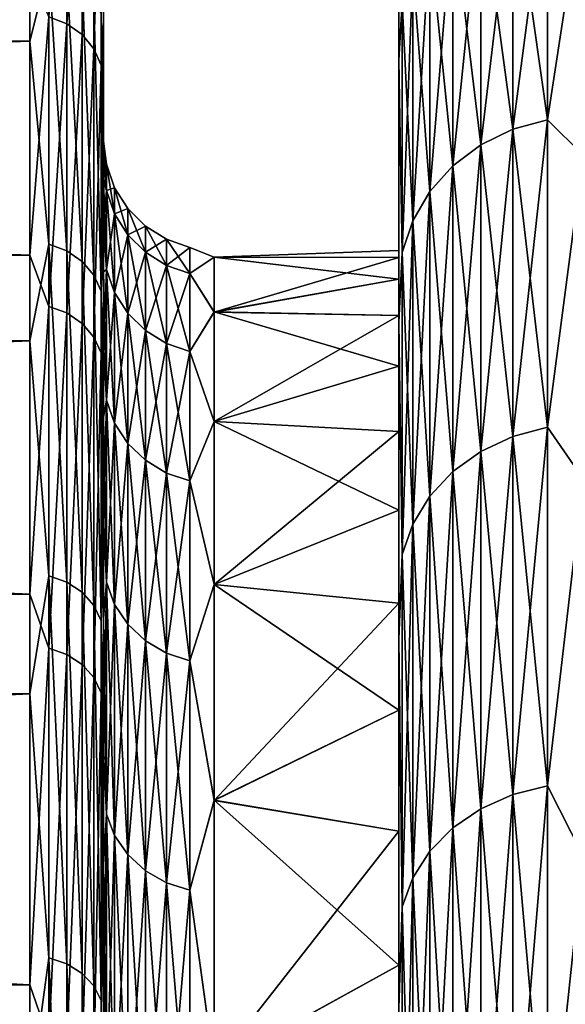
# Model space of a CAD drawing. Header units: metres. Extents: x -150 to 146, y -127 to 82.
# Tile 48 of 256: x -129.03 to -127.55, y 18.65 to 21.33. Entities that reach past the tile are written whole.
import ezdxf

# ---------------------------------------------------------------- set-up
doc = ezdxf.new("R2010")
doc.units = ezdxf.units.M
doc.layers.add('solid_ELLA_AP_WANNE_SW0001', color=7, linetype='CONTINUOUS')

msp = doc.modelspace()

# ---------------------------------------------------------------- linework, layer by layer
at = {"layer": 'solid_ELLA_AP_WANNE_SW0001'}
for points in [[(-128.800003, 20.996267, -0.372444), (-128.800003, 22.756859, -1.396937), (-128.800003, 22.793571, 0.531765)], [(-128.800003, 20.953758, 1.38772), (-128.800003, 22.793571, 0.531765), (-128.800003, 22.666119, 2.464022)], [(-128.800003, 20.953758, 1.38772), (-128.800003, 20.996267, -0.372444), (-128.800003, 22.793571, 0.531765)], [(-128.800003, 20.892467, -2.121602), (-128.800003, 22.556265, -3.323063), (-128.800003, 22.756859, -1.396937)], [(-128.800003, 20.996267, -0.372444), (-128.800003, 20.892467, -2.121602), (-128.800003, 22.756859, -1.396937)], [(-128.800003, 20.76519, 3.130082), (-128.800003, 22.666119, 2.464022), (-128.800003, 22.376827, 4.371399)], [(-128.800003, 20.76519, 3.130082), (-128.800003, 20.953758, 1.38772), (-128.800003, 22.666119, 2.464022)], [(-128.800003, 20.641703, -3.861431), (-128.800003, 22.194632, -5.217869), (-128.800003, 22.556265, -3.323063)], [(-128.800003, 20.892467, -2.121602), (-128.800003, 20.641703, -3.861431), (-128.800003, 22.556265, -3.323063)], [(-128, 20.699436), (-128, 22.5), (-128, 22.41926, -1.904368)], [(-128, 20.621176, 1.804676), (-128, 22.419271, 1.90425), (-128, 22.5)], [(-128, 20.679871, 0.904906), (-128, 20.621176, 1.804676), (-128, 22.5)], [(-128, 20.699436), (-128, 20.679871, 0.904906), (-128, 22.5)], [(-128, 20.385082, 3.593832), (-128, 22.17697, 3.798935), (-128, 22.419271, 1.90425)], [(-128, 20.52294, 2.69978), (-128, 20.385082, 3.593832), (-128, 22.419271, 1.90425)], [(-128, 20.621176, 1.804676), (-128, 20.52294, 2.69978), (-128, 22.419271, 1.90425)], [(-128, 20.52294, -2.69978), (-128, 22.41926, -1.904368), (-128, 22.176945, -3.799082)], [(-128, 20.679871, -0.904906), (-128, 20.699436), (-128, 22.41926, -1.904368)], [(-128, 20.621176, -1.804676), (-128, 20.679871, -0.904906), (-128, 22.41926, -1.904368)], [(-128, 20.52294, -2.69978), (-128, 20.621176, -1.804676), (-128, 22.41926, -1.904368)], [(-128.800003, 20.429981, 4.857805), (-128.800003, 22.376827, 4.371399), (-128.800003, 21.925035, 6.254246)], [(-128.800003, 20.429981, 4.857805), (-128.800003, 20.76519, 3.130082), (-128.800003, 22.376827, 4.371399)], [(-128.800003, 20.247158, -5.571134), (-128.800003, 21.671743, -7.082486), (-128.800003, 22.194632, -5.217869)], [(-128.800003, 20.641703, -3.861431), (-128.800003, 20.247158, -5.571134), (-128.800003, 22.194632, -5.217869)], [(-128, 19.994255, 5.358879), (-128, 21.774843, 5.666233), (-128, 22.17697, 3.798935)], [(-128, 20.20854, 4.481881), (-128, 19.994255, 5.358879), (-128, 22.17697, 3.798935)], [(-128, 20.385082, 3.593832), (-128, 20.20854, 4.481881), (-128, 22.17697, 3.798935)], [(-128, 20.20854, -4.481881), (-128, 22.176945, -3.799082), (-128, 21.774809, -5.666369)], [(-128, 20.385082, -3.593832), (-128, 20.52294, -2.69978), (-128, 22.176945, -3.799082)], [(-128, 20.20854, -4.481881), (-128, 20.385082, -3.593832), (-128, 22.176945, -3.799082)], [(-128.900131, 21.314774, 8.570426), (-128.900131, 21.952675, 6.771396), (-128.948441, 21.333288, 8.577871)], [(-128.858658, 21.922298, 6.762027), (-128.900131, 21.952675, 6.771396), (-128.900131, 21.314774, 8.570426)], [(-148.600006, 21.365484, -8.515638), (-129, 21.929302, -6.93583), (-129, 21.267447, -8.757608)], [(-128.948441, 21.472855, -8.222259), (-129, 21.267447, -8.757608), (-129, 21.929302, -6.93583)], [(-128.858658, 21.28528, 8.558567), (-128.858658, 21.922298, 6.762027), (-128.900131, 21.314774, 8.570426)], [(-128.826828, 21.88269, 6.749809), (-128.858658, 21.922298, 6.762027), (-128.858658, 21.28528, 8.558567)], [(-128.800003, 21.317957, 8.085671), (-128.800003, 21.925035, 6.254246), (-128.806808, 21.836554, 6.735578)], [(-128.800003, 19.953926, 6.544952), (-128.800003, 21.925035, 6.254246), (-128.800003, 21.317957, 8.085671)], [(-128.800003, 19.953926, 6.544952), (-128.800003, 20.429981, 4.857805), (-128.800003, 21.925035, 6.254246)], [(-128.826828, 21.246822, 8.543104), (-128.826828, 21.88269, 6.749809), (-128.858658, 21.28528, 8.558567)], [(-128.806808, 21.836554, 6.735578), (-128.826828, 21.88269, 6.749809), (-128.826828, 21.246822, 8.543104)], [(-128.806808, 21.202026, 8.525092), (-128.806808, 21.836554, 6.735578), (-128.826828, 21.246822, 8.543104)], [(-128.800003, 21.317957, 8.085671), (-128.806808, 21.836554, 6.735578), (-128.806808, 21.202026, 8.525092)], [(-128, 19.451553, 7.078558), (-128, 21.21586, 7.49248), (-128, 21.774843, 5.666233)], [(-127.990395, 21.373148, 7.337411), (-128, 21.774843, 5.666233), (-128, 21.21586, 7.49248)], [(-128, 19.742386, 6.222696), (-128, 19.451553, 7.078558), (-128, 21.774843, 5.666233)], [(-128, 19.994255, 5.358879), (-128, 19.742386, 6.222696), (-128, 21.774843, 5.666233)], [(-128, 19.742386, -6.222696), (-128, 21.774809, -5.666369), (-128, 21.215811, -7.492619)], [(-127.990395, 21.373148, -7.337411), (-128, 21.215811, -7.492619), (-128, 21.774809, -5.666369)], [(-128, 19.994255, -5.358879), (-128, 20.20854, -4.481881), (-128, 21.774809, -5.666369)], [(-128, 19.742386, -6.222696), (-128, 19.994255, -5.358879), (-128, 21.774809, -5.666369)], [(-127.59697, 21.744818, -7.465005), (-127.59697, 21.054092, -9.235182), (-127.690887, 21.717976, -7.455791)], [(-127.59697, 21.744818, 7.465005), (-127.690887, 21.717976, 7.455791), (-127.690887, 21.028103, 9.223782)], [(-127.59697, 21.054092, 9.235182), (-127.59697, 21.744818, 7.465005), (-127.690887, 21.028103, 9.223782)], [(-127.5, 21.686182, -7.662215), (-127.59697, 21.054092, -9.235182), (-127.59697, 21.744818, -7.465005)], [(-127.5, 21.686182, 7.662215), (-127.59697, 21.744818, 7.465005), (-127.59697, 21.054092, 9.235182)], [(-127.690887, 21.717976, -7.455791), (-127.690887, 21.028103, -9.223782), (-127.777458, 21.674303, -7.440798)], [(-127.690887, 21.717976, 7.455791), (-127.777458, 21.674303, 7.440798), (-127.777458, 20.985819, 9.205234)], [(-127.690887, 21.028103, 9.223782), (-127.690887, 21.717976, 7.455791), (-127.777458, 20.985819, 9.205234)], [(-127.59697, 21.054092, -9.235182), (-127.690887, 21.028103, -9.223782), (-127.690887, 21.717976, -7.455791)], [(-128.800003, 21.671743, -7.082486), (-128.800003, 20.995543, -8.889143), (-128.806808, 21.340734, -8.171667)], [(-128.800003, 19.032684, -8.87451), (-128.800003, 20.995543, -8.889143), (-128.800003, 21.671743, -7.082486)], [(-128.800003, 19.700525, -7.259917), (-128.800003, 19.032684, -8.87451), (-128.800003, 21.671743, -7.082486)], [(-128.800003, 20.247158, -5.571134), (-128.800003, 19.700525, -7.259917), (-128.800003, 21.671743, -7.082486)], [(-127.777458, 21.674303, -7.440798), (-127.777458, 20.985819, -9.205234), (-127.853348, 21.615482, -7.420604)], [(-127.777458, 21.674303, 7.440798), (-127.853348, 21.615482, 7.420604), (-127.853348, 20.928865, 9.180251)], [(-127.777458, 20.985819, 9.205234), (-127.777458, 21.674303, 7.440798), (-127.853348, 20.928865, 9.180251)], [(-127.690887, 21.028103, -9.223782), (-127.777458, 20.985819, -9.205234), (-127.777458, 21.674303, -7.440798)], [(-127.5, 21.686182, -7.662215), (-127.5, 20.958256, -9.473729), (-127.59697, 21.054092, -9.235182)], [(-127.5, 20.958256, 9.473729), (-127.5, 21.686182, 7.662215), (-127.59697, 21.054092, 9.235182)], [(-127.853348, 21.615482, -7.420604), (-127.853348, 20.928865, -9.180251), (-127.915627, 21.543776, -7.395988)], [(-127.853348, 21.615482, 7.420604), (-127.915627, 21.543776, 7.395988), (-127.915627, 20.859438, 9.149797)], [(-127.853348, 20.928865, 9.180251), (-127.853348, 21.615482, 7.420604), (-127.915627, 20.859438, 9.149797)], [(-127.777458, 20.985819, -9.205234), (-127.853348, 20.928865, -9.180251), (-127.853348, 21.615482, -7.420604)], [(-127.915627, 21.543776, -7.395988), (-127.915627, 20.859438, -9.149797), (-127.961899, 21.461948, -7.367896)], [(-127.915627, 21.543776, 7.395988), (-127.961899, 21.461948, 7.367896), (-127.961899, 20.780209, 9.115045)], [(-127.915627, 20.859438, 9.149797), (-127.915627, 21.543776, 7.395988), (-127.961899, 20.780209, 9.115045)], [(-127.853348, 20.928865, -9.180251), (-127.915627, 20.859438, -9.149797), (-127.915627, 21.543776, -7.395988)], [(-148.600006, 21.405512, 8.414517), (-129, 20.686655, 10.052974), (-129, 21.459641, 8.275496)], [(-128.948441, 21.472855, -8.222259), (-128.948441, 20.716166, -9.976448), (-129, 21.267447, -8.757608)], [(-128.948441, 21.333288, 8.577871), (-129, 21.459641, 8.275496), (-129, 20.686655, 10.052974)], [(-128.900131, 20.698187, -9.96779), (-128.948441, 20.716166, -9.976448), (-128.948441, 21.472855, -8.222259)], [(-128.900131, 21.45422, -8.215122), (-128.900131, 20.698187, -9.96779), (-128.948441, 21.472855, -8.222259)], [(-127.961899, 21.461948, -7.367896), (-127.961899, 20.780209, -9.115045), (-127.990395, 21.373148, -7.337411)], [(-127.961899, 21.461948, 7.367896), (-127.990395, 21.373148, 7.337411), (-127.990395, 20.694229, 9.077331)], [(-127.961899, 20.780209, 9.115045), (-127.961899, 21.461948, 7.367896), (-127.990395, 20.694229, 9.077331)], [(-127.915627, 20.859438, -9.149797), (-127.961899, 20.780209, -9.115045), (-127.961899, 21.461948, -7.367896)], [(-128.858658, 20.669546, -9.953997), (-128.900131, 20.698187, -9.96779), (-128.900131, 21.45422, -8.215122)], [(-128.858658, 21.424534, -8.203755), (-128.858658, 20.669546, -9.953997), (-128.900131, 21.45422, -8.215122)], [(-148.600006, 21.405512, 8.414517), (-148.600006, 20.626516, 10.175796), (-129, 20.686655, 10.052974)], [(-128.826828, 20.632202, -9.936012), (-128.858658, 20.669546, -9.953997), (-128.858658, 21.424534, -8.203755)], [(-128.826828, 21.385824, -8.188932), (-128.826828, 20.632202, -9.936012), (-128.858658, 21.424534, -8.203755)], [(-128.806808, 20.588701, -9.915064), (-128.826828, 20.632202, -9.936012), (-128.826828, 21.385824, -8.188932)], [(-128.806808, 21.340734, -8.171667), (-128.806808, 20.588701, -9.915064), (-128.826828, 21.385824, -8.188932)], [(-148.600006, 20.578171, -10.273213), (-148.600006, 21.365484, -8.515638), (-129, 21.267447, -8.757608)], [(-127.990395, 21.373148, -7.337411), (-127.990395, 20.694229, -9.077331), (-128, 21.215811, -7.492619)], [(-127.990395, 20.694229, 9.077331), (-127.990395, 21.373148, 7.337411), (-128, 21.21586, 7.49248)], [(-127.961899, 20.780209, -9.115045), (-127.990395, 20.694229, -9.077331), (-127.990395, 21.373148, -7.337411)], [(-128.948441, 20.54756, 10.319247), (-128.948441, 21.333288, 8.577871), (-129, 20.686655, 10.052974)], [(-128.900131, 21.314774, 8.570426), (-128.948441, 21.333288, 8.577871), (-128.948441, 20.54756, 10.319247)], [(-128.800003, 20.995543, -8.889143), (-128.806808, 20.588701, -9.915064), (-128.806808, 21.340734, -8.171667)], [(-128.900131, 20.529726, 10.310291), (-128.900131, 21.314774, 8.570426), (-128.948441, 20.54756, 10.319247)], [(-128.858658, 21.28528, 8.558567), (-128.900131, 21.314774, 8.570426), (-128.900131, 20.529726, 10.310291)], [(-128.800003, 20.554892, 9.864979), (-128.800003, 21.317957, 8.085671), (-128.806808, 21.202026, 8.525092)], [(-128.800003, 19.335785, 8.191803), (-128.800003, 21.317957, 8.085671), (-128.800003, 20.554892, 9.864979)], [(-128.800003, 19.335785, 8.191803), (-128.800003, 19.953926, 6.544952), (-128.800003, 21.317957, 8.085671)], [(-128.858658, 20.50132, 10.296024), (-128.858658, 21.28528, 8.558567), (-128.900131, 20.529726, 10.310291)], [(-128.826828, 21.246822, 8.543104), (-128.858658, 21.28528, 8.558567), (-128.858658, 20.50132, 10.296024)], [(-148.600006, 20.578171, -10.273213), (-129, 21.267447, -8.757608), (-129, 20.454552, -10.517192)], [(-128.948441, 20.716166, -9.976448), (-129, 20.454552, -10.517192), (-129, 21.267447, -8.757608)], [(-128.826828, 20.464277, 10.277422), (-128.826828, 21.246822, 8.543104), (-128.858658, 20.50132, 10.296024)], [(-128.806808, 21.202026, 8.525092), (-128.826828, 21.246822, 8.543104), (-128.826828, 20.464277, 10.277422)], [(-128, 18.759659, 8.749849), (-128, 20.50388, 9.265035), (-128, 21.21586, 7.49248)], [(-127.990395, 20.694229, 9.077331), (-128, 21.21586, 7.49248), (-128, 20.50388, 9.265035)], [(-128, 19.123358, 7.92254), (-128, 18.759659, 8.749849), (-128, 21.21586, 7.49248)], [(-128, 19.451553, 7.078558), (-128, 19.123358, 7.92254), (-128, 21.21586, 7.49248)], [(-128, 19.123358, -7.92254), (-128, 21.215811, -7.492619), (-128, 20.503822, -9.265164)], [(-127.990395, 20.694229, -9.077331), (-128, 20.503822, -9.265164), (-128, 21.215811, -7.492619)], [(-128, 19.451553, -7.078558), (-128, 19.742386, -6.222696), (-128, 21.215811, -7.492619)], [(-128, 19.123358, -7.92254), (-128, 19.451553, -7.078558), (-128, 21.215811, -7.492619)], [(-128.806808, 20.421131, 10.255754), (-128.806808, 21.202026, 8.525092), (-128.826828, 20.464277, 10.277422)], [(-128.800003, 20.554892, 9.864979), (-128.806808, 21.202026, 8.525092), (-128.806808, 20.421131, 10.255754)], [(-127.59697, 21.054092, -9.235182), (-127.59697, 20.219547, -10.942272), (-127.690887, 21.028103, -9.223782)], [(-127.59697, 21.054092, 9.235182), (-127.690887, 21.028103, 9.223782), (-127.690887, 20.194588, 10.928764)], [(-127.59697, 20.219547, 10.942272), (-127.59697, 21.054092, 9.235182), (-127.690887, 20.194588, 10.928764)], [(-127.5, 20.958256, -9.473729), (-127.59697, 20.219547, -10.942272), (-127.59697, 21.054092, -9.235182)], [(-127.5, 20.958256, 9.473729), (-127.59697, 21.054092, 9.235182), (-127.59697, 20.219547, 10.942272)], [(-127.690887, 21.028103, -9.223782), (-127.690887, 20.194588, -10.928764), (-127.777458, 20.985819, -9.205234)], [(-127.690887, 21.028103, 9.223782), (-127.777458, 20.985819, 9.205234), (-127.777458, 20.153978, 10.906788)], [(-127.690887, 20.194588, 10.928764), (-127.690887, 21.028103, 9.223782), (-127.777458, 20.153978, 10.906788)], [(-127.59697, 20.219547, -10.942272), (-127.690887, 20.194588, -10.928764), (-127.690887, 21.028103, -9.223782)], [(-128.800003, 20.995543, -8.889143), (-128.800003, 20.165405, -10.638644), (-128.806808, 20.588701, -9.915064)], [(-128.79248, 20.861746, -1.728654), (-128.800003, 20.892467, -2.121602), (-128.800003, 20.996267, -0.372444)], [(-128.79248, 20.933243), (-128.800003, 20.996267, -0.372444), (-128.800003, 20.953758, 1.38772)], [(-128.79248, 20.861746, -1.728654), (-128.800003, 20.996267, -0.372444), (-128.79248, 20.933243)], [(-128.800003, 18.249413, -10.384607), (-128.800003, 20.165405, -10.638644), (-128.800003, 20.995543, -8.889143)], [(-128.800003, 19.032684, -8.87451), (-128.800003, 18.249413, -10.384607), (-128.800003, 20.995543, -8.889143)], [(-127.777458, 20.985819, -9.205234), (-127.777458, 20.153978, -10.906788), (-127.853348, 20.928865, -9.180251)], [(-127.777458, 20.985819, 9.205234), (-127.853348, 20.928865, 9.180251), (-127.853348, 20.099283, 10.877189)], [(-127.777458, 20.153978, 10.906788), (-127.777458, 20.985819, 9.205234), (-127.853348, 20.099283, 10.877189)], [(-127.690887, 20.194588, -10.928764), (-127.777458, 20.153978, -10.906788), (-127.777458, 20.985819, -9.205234)], [(-128.79248, 20.861746, 1.728654), (-128.800003, 20.953758, 1.38772), (-128.800003, 20.76519, 3.130082)], [(-128.79248, 20.933243), (-128.800003, 20.953758, 1.38772), (-128.79248, 20.861746, 1.728654)], [(-127.5, 20.958256, -9.473729), (-127.5, 20.079325, -11.216984), (-127.59697, 20.219547, -10.942272)], [(-127.5, 20.079325, 11.216984), (-127.5, 20.958256, 9.473729), (-127.59697, 20.219547, 10.942272)], [(-128.79248, 20.933243), (-128.770264, 20.869774), (-128.770264, 20.798492, -1.723412)], [(-128.79248, 20.933243), (-128.79248, 20.861746, 1.728654), (-128.770264, 20.869774)], [(-128.79248, 20.861746, -1.728654), (-128.79248, 20.933243), (-128.770264, 20.798492, -1.723412)], [(-127.853348, 20.928865, -9.180251), (-127.853348, 20.099283, -10.877189), (-127.915627, 20.859438, -9.149797)], [(-127.853348, 20.928865, 9.180251), (-127.915627, 20.859438, 9.149797), (-127.915627, 20.032608, 10.841105)], [(-127.853348, 20.099283, 10.877189), (-127.853348, 20.928865, 9.180251), (-127.915627, 20.032608, 10.841105)], [(-127.777458, 20.153978, -10.906788), (-127.853348, 20.099283, -10.877189), (-127.853348, 20.928865, -9.180251)], [(-128.79248, 20.647741, -3.445499), (-128.800003, 20.641703, -3.861431), (-128.800003, 20.892467, -2.121602)], [(-128.79248, 20.647741, -3.445499), (-128.800003, 20.892467, -2.121602), (-128.79248, 20.861746, -1.728654)], [(-128.79248, 20.861746, 1.728654), (-128.770264, 20.798492, 1.723412), (-128.770264, 20.869774)], [(-128.770264, 20.869774), (-128.734467, 20.812847), (-128.734467, 20.741762, -1.718711)], [(-128.770264, 20.869774), (-128.770264, 20.798492, 1.723412), (-128.734467, 20.812847)], [(-128.770264, 20.798492, -1.723412), (-128.770264, 20.869774), (-128.734467, 20.741762, -1.718711)], [(-128.79248, 20.861746, 1.728654), (-128.800003, 20.76519, 3.130082), (-128.79248, 20.647741, 3.445499)], [(-128.79248, 20.861746, 1.728654), (-128.79248, 20.647741, 3.445499), (-128.770264, 20.798492, 1.723412)], [(-128.79248, 20.861746, -1.728654), (-128.770264, 20.798492, -1.723412), (-128.770264, 20.585138, -3.435052)], [(-128.79248, 20.647741, -3.445499), (-128.79248, 20.861746, -1.728654), (-128.770264, 20.585138, -3.435052)], [(-127.915627, 20.859438, -9.149797), (-127.915627, 20.032608, -10.841105), (-127.961899, 20.780209, -9.115045)], [(-127.915627, 20.859438, 9.149797), (-127.961899, 20.780209, 9.115045), (-127.961899, 19.95652, 10.799928)], [(-127.915627, 20.032608, 10.841105), (-127.915627, 20.859438, 9.149797), (-127.961899, 19.95652, 10.799928)], [(-127.853348, 20.099283, -10.877189), (-127.915627, 20.032608, -10.841105), (-127.915627, 20.859438, -9.149797)], [(-128.79248, 20.647741, 3.445499), (-128.770264, 20.585138, 3.435052), (-128.770264, 20.798492, 1.723412)], [(-128.770264, 20.798492, 1.723412), (-128.734467, 20.741762, 1.718711), (-128.734467, 20.812847)], [(-128.770264, 20.798492, 1.723412), (-128.770264, 20.585138, 3.435052), (-128.734467, 20.741762, 1.718711)], [(-128.770264, 20.798492, -1.723412), (-128.734467, 20.741762, -1.718711), (-128.734467, 20.528988, -3.425682)], [(-128.770264, 20.585138, -3.435052), (-128.770264, 20.798492, -1.723412), (-128.734467, 20.528988, -3.425682)], [(-128.734467, 20.812847), (-128.68689, 20.765326), (-128.68689, 20.694401, -1.714787)], [(-128.734467, 20.812847), (-128.734467, 20.741762, 1.718711), (-128.68689, 20.765326)], [(-128.734467, 20.741762, -1.718711), (-128.734467, 20.812847), (-128.68689, 20.694401, -1.714787)], [(-128.79248, 20.647741, 3.445499), (-128.800003, 20.76519, 3.130082), (-128.800003, 20.429981, 4.857805)], [(-128.734467, 20.741762, 1.718711), (-128.68689, 20.694401, 1.714787), (-128.68689, 20.765326)], [(-128.68689, 20.765326), (-128.629929, 20.729593), (-128.629929, 20.658791, -1.711836)], [(-128.68689, 20.765326), (-128.68689, 20.694401, 1.714787), (-128.629929, 20.729593)], [(-128.68689, 20.694401, -1.714787), (-128.68689, 20.765326), (-128.629929, 20.658791, -1.711836)], [(-127.961899, 20.780209, -9.115045), (-127.961899, 19.95652, -10.799928), (-127.990395, 20.694229, -9.077331)], [(-127.961899, 20.780209, 9.115045), (-127.990395, 20.694229, 9.077331), (-127.990395, 19.873947, 10.755242)], [(-127.961899, 19.95652, 10.799928), (-127.961899, 20.780209, 9.115045), (-127.990395, 19.873947, 10.755242)], [(-127.915627, 20.032608, -10.841105), (-127.961899, 19.95652, -10.799928), (-127.961899, 20.780209, -9.115045)], [(-128.770264, 20.585138, 3.435052), (-128.734467, 20.528988, 3.425682), (-128.734467, 20.741762, 1.718711)], [(-128.734467, 20.741762, 1.718711), (-128.734467, 20.528988, 3.425682), (-128.68689, 20.694401, 1.714787)], [(-128.734467, 20.741762, -1.718711), (-128.68689, 20.694401, -1.714787), (-128.68689, 20.482113, -3.41786)], [(-128.734467, 20.528988, -3.425682), (-128.734467, 20.741762, -1.718711), (-128.68689, 20.482113, -3.41786)], [(-128.948441, 20.716166, -9.976448), (-128.948441, 19.816463, -11.661766), (-129, 20.454552, -10.517192)], [(-128.900131, 19.799265, -11.651645), (-128.948441, 19.816463, -11.661766), (-128.948441, 20.716166, -9.976448)], [(-128.900131, 20.698187, -9.96779), (-128.900131, 19.799265, -11.651645), (-128.948441, 20.716166, -9.976448)], [(-128.68689, 20.694401, 1.714787), (-128.629929, 20.658791, 1.711836), (-128.629929, 20.729593)], [(-128.629929, 20.729593), (-128.566422, 20.707447), (-128.566422, 20.636721, -1.710007)], [(-128.629929, 20.729593), (-128.629929, 20.658791, 1.711836), (-128.566422, 20.707447)], [(-128.629929, 20.658791, -1.711836), (-128.629929, 20.729593), (-128.566422, 20.636721, -1.710007)], [(-148.600006, 20.626516, 10.175796), (-129, 19.766756, 11.759055), (-129, 20.686655, 10.052974)], [(-128.948441, 20.54756, 10.319247), (-129, 20.686655, 10.052974), (-129, 19.766756, 11.759055)], [(-128.858658, 19.77187, -11.635523), (-128.900131, 19.799265, -11.651645), (-128.900131, 20.698187, -9.96779)], [(-128.858658, 20.669546, -9.953997), (-128.858658, 19.77187, -11.635523), (-128.900131, 20.698187, -9.96779)], [(-128.734467, 20.528988, 3.425682), (-128.68689, 20.482113, 3.41786), (-128.68689, 20.694401, 1.714787)], [(-128.68689, 20.694401, 1.714787), (-128.68689, 20.482113, 3.41786), (-128.629929, 20.658791, 1.711836)], [(-128.68689, 20.694401, -1.714787), (-128.629929, 20.658791, -1.711836), (-128.629929, 20.446869, -3.411979)], [(-128.68689, 20.482113, -3.41786), (-128.68689, 20.694401, -1.714787), (-128.629929, 20.446869, -3.411979)], [(-128.629929, 20.658791, 1.711836), (-128.566422, 20.636721, 1.710007), (-128.566422, 20.707447)], [(-128.566422, 20.707447), (-128.5, 20.681316, 0.879284), (-128.5, 20.681383, -0.87774)], [(-128.566422, 20.707447), (-128.566422, 20.636721, 1.710007), (-128.5, 20.681316, 0.879284)], [(-128.566422, 20.636721, -1.710007), (-128.566422, 20.707447), (-128.5, 20.681383, -0.87774)], [(-128.566422, 20.636721, -1.710007), (-128.5, 20.681383, -0.87774), (-128.5, 20.532446, -2.62844)], [(-128.566422, 20.636721, 1.710007), (-128.5, 20.532249, 2.629973), (-128.5, 20.681316, 0.879284)], [(-128.5, 20.681316, 0.879284), (-128, 20.679871, 0.904906), (-128, 20.699436)], [(-128.5, 20.681383, -0.87774), (-128, 20.699436), (-128, 20.679871, -0.904906)], [(-128.5, 20.681383, -0.87774), (-128.5, 20.681316, 0.879284), (-128, 20.699436)], [(-128.5, 20.681383, -0.87774), (-128, 20.679871, -0.904906), (-128, 20.621176, -1.804676)], [(-128.5, 20.532446, -2.62844), (-128.5, 20.681383, -0.87774), (-128, 20.621176, -1.804676)], [(-128.5, 20.681316, 0.879284), (-128.5, 20.532249, 2.629973), (-128, 20.679871, 0.904906)], [(-127.990395, 20.694229, -9.077331), (-127.990395, 19.873947, -10.755242), (-128, 20.503822, -9.265164)], [(-127.990395, 19.873947, 10.755242), (-127.990395, 20.694229, 9.077331), (-128, 20.50388, 9.265035)], [(-127.961899, 19.95652, -10.799928), (-127.990395, 19.873947, -10.755242), (-127.990395, 20.694229, -9.077331)], [(-128.826828, 19.736147, -11.6145), (-128.858658, 19.77187, -11.635523), (-128.858658, 20.669546, -9.953997)], [(-128.826828, 20.632202, -9.936012), (-128.826828, 19.736147, -11.6145), (-128.858658, 20.669546, -9.953997)], [(-128.68689, 20.482113, 3.41786), (-128.629929, 20.446869, 3.411979), (-128.629929, 20.658791, 1.711836)], [(-128.629929, 20.658791, 1.711836), (-128.629929, 20.446869, 3.411979), (-128.566422, 20.636721, 1.710007)], [(-128.629929, 20.658791, -1.711836), (-128.566422, 20.636721, -1.710007), (-128.566422, 20.425024, -3.408334)], [(-128.629929, 20.446869, -3.411979), (-128.629929, 20.658791, -1.711836), (-128.566422, 20.425024, -3.408334)], [(-128.5, 20.532249, 2.629973), (-128, 20.621176, 1.804676), (-128, 20.679871, 0.904906)], [(-128.806808, 19.694534, -11.590013), (-128.826828, 19.736147, -11.6145), (-128.826828, 20.632202, -9.936012)], [(-128.806808, 20.588701, -9.915064), (-128.806808, 19.694534, -11.590013), (-128.826828, 20.632202, -9.936012)], [(-128.79248, 20.292692, -5.138808), (-128.800003, 20.641703, -3.861431), (-128.79248, 20.647741, -3.445499)], [(-128.79248, 20.647741, 3.445499), (-128.800003, 20.429981, 4.857805), (-128.79248, 20.292692, 5.138808)], [(-128.79248, 20.292692, -5.138808), (-128.800003, 20.247158, -5.571134), (-128.800003, 20.641703, -3.861431)], [(-128.79248, 20.647741, 3.445499), (-128.79248, 20.292692, 5.138808), (-128.770264, 20.585138, 3.435052)], [(-128.79248, 20.647741, -3.445499), (-128.770264, 20.585138, -3.435052), (-128.770264, 20.231165, -5.123227)], [(-128.79248, 20.292692, -5.138808), (-128.79248, 20.647741, -3.445499), (-128.770264, 20.231165, -5.123227)], [(-128.629929, 20.446869, 3.411979), (-128.566422, 20.425024, 3.408334), (-128.566422, 20.636721, 1.710007)], [(-128.566422, 20.636721, 1.710007), (-128.566422, 20.425024, 3.408334), (-128.5, 20.532249, 2.629973)], [(-128.566422, 20.425024, -3.408334), (-128.566422, 20.636721, -1.710007), (-128.5, 20.532446, -2.62844)], [(-148.600006, 20.626516, 10.175796), (-148.600006, 19.702906, 11.865728), (-129, 19.766756, 11.759055)], [(-128.5, 20.532249, 2.629973), (-128, 20.52294, 2.69978), (-128, 20.621176, 1.804676)], [(-128.5, 20.532446, -2.62844), (-128, 20.621176, -1.804676), (-128, 20.52294, -2.69978)], [(-148.600006, 19.646578, -11.95876), (-148.600006, 20.578171, -10.273213), (-129, 20.454552, -10.517192)], [(-128.800003, 20.165405, -10.638644), (-128.806808, 19.694534, -11.590013), (-128.806808, 20.588701, -9.915064)], [(-128.79248, 20.292692, 5.138808), (-128.770264, 20.231165, 5.123227), (-128.770264, 20.585138, 3.435052)], [(-128.770264, 20.585138, 3.435052), (-128.770264, 20.231165, 5.123227), (-128.734467, 20.528988, 3.425682)], [(-128.770264, 20.585138, -3.435052), (-128.734467, 20.528988, -3.425682), (-128.734467, 20.17598, -5.109252)], [(-128.770264, 20.231165, -5.123227), (-128.770264, 20.585138, -3.435052), (-128.734467, 20.17598, -5.109252)], [(-128.948441, 19.619982, 11.989386), (-128.948441, 20.54756, 10.319247), (-129, 19.766756, 11.759055)], [(-128.900131, 20.529726, 10.310291), (-128.948441, 20.54756, 10.319247), (-128.948441, 19.619982, 11.989386)], [(-128.800003, 19.647322, 11.567969), (-128.800003, 20.554892, 9.864979), (-128.806808, 20.421131, 10.255754)], [(-128.800003, 17.701824, 11.297014), (-128.800003, 20.554892, 9.864979), (-128.800003, 19.647322, 11.567969)], [(-128.800003, 18.584793, 9.777775), (-128.800003, 19.335785, 8.191803), (-128.800003, 20.554892, 9.864979)], [(-128.800003, 17.701824, 11.297014), (-128.800003, 18.584793, 9.777775), (-128.800003, 20.554892, 9.864979)], [(-128.900131, 19.602955, 11.97898), (-128.900131, 20.529726, 10.310291), (-128.948441, 19.619982, 11.989386)], [(-128.858658, 20.50132, 10.296024), (-128.900131, 20.529726, 10.310291), (-128.900131, 19.602955, 11.97898)], [(-128.770264, 20.231165, 5.123227), (-128.734467, 20.17598, 5.109252), (-128.734467, 20.528988, 3.425682)], [(-128.734467, 20.528988, 3.425682), (-128.734467, 20.17598, 5.109252), (-128.68689, 20.482113, 3.41786)], [(-128.734467, 20.528988, -3.425682), (-128.68689, 20.482113, -3.41786), (-128.68689, 20.129911, -5.097586)], [(-128.734467, 20.17598, -5.109252), (-128.734467, 20.528988, -3.425682), (-128.68689, 20.129911, -5.097586)], [(-128.566422, 20.425024, -3.408334), (-128.5, 20.532446, -2.62844), (-128.5, 20.235579, -4.360203)], [(-128.566422, 20.425024, 3.408334), (-128.5, 20.235252, 4.361714), (-128.5, 20.532249, 2.629973)], [(-128.5, 20.532446, -2.62844), (-128, 20.52294, -2.69978), (-128, 20.385082, -3.593832)], [(-128.5, 20.235579, -4.360203), (-128.5, 20.532446, -2.62844), (-128, 20.385082, -3.593832)], [(-128.5, 20.532249, 2.629973), (-128.5, 20.235252, 4.361714), (-128, 20.52294, 2.69978)], [(-128.5, 20.235252, 4.361714), (-128, 20.385082, 3.593832), (-128, 20.52294, 2.69978)], [(-128.858658, 19.575829, 11.962404), (-128.858658, 20.50132, 10.296024), (-128.900131, 19.602955, 11.97898)], [(-128.826828, 20.464277, 10.277422), (-128.858658, 20.50132, 10.296024), (-128.858658, 19.575829, 11.962404)], [(-128, 17.927149, 10.348376), (-128, 19.644197, 10.970666), (-128, 20.50388, 9.265035)], [(-127.990395, 19.873947, 10.755242), (-128, 20.50388, 9.265035), (-128, 19.644197, 10.970666)], [(-128, 18.361774, 9.556799), (-128, 17.927149, 10.348376), (-128, 20.50388, 9.265035)], [(-128, 18.759659, 8.749849), (-128, 18.361774, 9.556799), (-128, 20.50388, 9.265035)], [(-128, 18.361774, -9.556799), (-128, 20.503822, -9.265164), (-128, 19.644127, -10.970793)], [(-127.990395, 19.873947, -10.755242), (-128, 19.644127, -10.970793), (-128, 20.503822, -9.265164)], [(-128, 18.759659, -8.749849), (-128, 19.123358, -7.92254), (-128, 20.503822, -9.265164)], [(-128, 18.361774, -9.556799), (-128, 18.759659, -8.749849), (-128, 20.503822, -9.265164)], [(-128.734467, 20.17598, 5.109252), (-128.68689, 20.129911, 5.097586), (-128.68689, 20.482113, 3.41786)], [(-128.68689, 20.482113, 3.41786), (-128.68689, 20.129911, 5.097586), (-128.629929, 20.446869, 3.411979)], [(-128.68689, 20.482113, -3.41786), (-128.629929, 20.446869, -3.411979), (-128.629929, 20.095272, -5.088814)], [(-128.68689, 20.129911, -5.097586), (-128.68689, 20.482113, -3.41786), (-128.629929, 20.095272, -5.088814)], [(-148.600006, 19.646578, -11.95876), (-129, 20.454552, -10.517192), (-129, 19.496389, -12.202082)], [(-128.948441, 19.816463, -11.661766), (-129, 19.496389, -12.202082), (-129, 20.454552, -10.517192)], [(-128.826828, 19.540461, 11.940791), (-128.826828, 20.464277, 10.277422), (-128.858658, 19.575829, 11.962404)], [(-128.806808, 20.421131, 10.255754), (-128.826828, 20.464277, 10.277422), (-128.826828, 19.540461, 11.940791)], [(-128.68689, 20.129911, 5.097586), (-128.629929, 20.095272, 5.088814), (-128.629929, 20.446869, 3.411979)], [(-128.629929, 20.446869, 3.411979), (-128.629929, 20.095272, 5.088814), (-128.566422, 20.425024, 3.408334)], [(-128.629929, 20.446869, -3.411979), (-128.566422, 20.425024, -3.408334), (-128.566422, 20.073805, -5.083378)], [(-128.629929, 20.095272, -5.088814), (-128.629929, 20.446869, -3.411979), (-128.566422, 20.073805, -5.083378)], [(-128.806808, 19.499262, 11.915615), (-128.806808, 20.421131, 10.255754), (-128.826828, 19.540461, 11.940791)], [(-128.800003, 19.647322, 11.567969), (-128.806808, 20.421131, 10.255754), (-128.806808, 19.499262, 11.915615)], [(-128.79248, 20.292692, 5.138808), (-128.800003, 20.429981, 4.857805), (-128.800003, 19.953926, 6.544952)], [(-128.629929, 20.095272, 5.088814), (-128.566422, 20.073805, 5.083378), (-128.566422, 20.425024, 3.408334)], [(-128.566422, 20.425024, 3.408334), (-128.566422, 20.073805, 5.083378), (-128.5, 20.235252, 4.361714)], [(-128.566422, 20.073805, -5.083378), (-128.566422, 20.425024, -3.408334), (-128.5, 20.235579, -4.360203)], [(-128.5, 20.235252, 4.361714), (-128, 20.20854, 4.481881), (-128, 20.385082, 3.593832)], [(-128.5, 20.235579, -4.360203), (-128, 20.385082, -3.593832), (-128, 20.20854, -4.481881)], [(-128.79248, 19.799023, -6.797013), (-128.800003, 20.247158, -5.571134), (-128.79248, 20.292692, -5.138808)], [(-128.79248, 20.292692, 5.138808), (-128.800003, 19.953926, 6.544952), (-128.79248, 19.799023, 6.797013)], [(-128.79248, 20.292692, 5.138808), (-128.79248, 19.799023, 6.797013), (-128.770264, 20.231165, 5.123227)], [(-128.79248, 20.292692, -5.138808), (-128.770264, 20.231165, -5.123227), (-128.770264, 19.738993, -6.776404)], [(-128.79248, 19.799023, -6.797013), (-128.79248, 20.292692, -5.138808), (-128.770264, 19.738993, -6.776404)], [(-128.79248, 19.799023, -6.797013), (-128.800003, 19.700525, -7.259917), (-128.800003, 20.247158, -5.571134)], [(-128.79248, 19.799023, 6.797013), (-128.770264, 19.738993, 6.776404), (-128.770264, 20.231165, 5.123227)], [(-128.770264, 20.231165, 5.123227), (-128.770264, 19.738993, 6.776404), (-128.734467, 20.17598, 5.109252)], [(-128.770264, 20.231165, -5.123227), (-128.734467, 20.17598, -5.109252), (-128.734467, 19.68515, -6.757921)], [(-128.770264, 19.738993, -6.776404), (-128.770264, 20.231165, -5.123227), (-128.734467, 19.68515, -6.757921)], [(-128.566422, 20.073805, -5.083378), (-128.5, 20.235579, -4.360203), (-128.5, 19.792921, -6.060553)], [(-128.566422, 20.073805, 5.083378), (-128.5, 19.792467, 6.06203), (-128.5, 20.235252, 4.361714)], [(-128.5, 20.235579, -4.360203), (-128, 20.20854, -4.481881), (-128, 19.994255, -5.358879)], [(-128.5, 19.792921, -6.060553), (-128.5, 20.235579, -4.360203), (-128, 19.994255, -5.358879)], [(-128.5, 20.235252, 4.361714), (-128.5, 19.792467, 6.06203), (-128, 20.20854, 4.481881)], [(-128.5, 19.792467, 6.06203), (-128, 19.994255, 5.358879), (-128, 20.20854, 4.481881)], [(-127.59697, 20.219547, -10.942272), (-127.59697, 19.246881, -12.574615), (-127.690887, 20.194588, -10.928764)], [(-127.59697, 20.219547, 10.942272), (-127.690887, 20.194588, 10.928764), (-127.690887, 19.223124, 12.559093)], [(-127.59697, 19.246881, 12.574615), (-127.59697, 20.219547, 10.942272), (-127.690887, 19.223124, 12.559093)], [(-127.5, 20.079325, -11.216984), (-127.59697, 19.246881, -12.574615), (-127.59697, 20.219547, -10.942272)], [(-127.5, 20.079325, 11.216984), (-127.59697, 20.219547, 10.942272), (-127.59697, 19.246881, 12.574615)], [(-128.770264, 19.738993, 6.776404), (-128.734467, 19.68515, 6.757921), (-128.734467, 20.17598, 5.109252)], [(-128.734467, 20.17598, 5.109252), (-128.734467, 19.68515, 6.757921), (-128.68689, 20.129911, 5.097586)], [(-128.734467, 20.17598, -5.109252), (-128.68689, 20.129911, -5.097586), (-128.68689, 19.640202, -6.74249)], [(-128.734467, 19.68515, -6.757921), (-128.734467, 20.17598, -5.109252), (-128.68689, 19.640202, -6.74249)], [(-127.690887, 20.194588, -10.928764), (-127.690887, 19.223124, -12.559093), (-127.777458, 20.153978, -10.906788)], [(-127.690887, 20.194588, 10.928764), (-127.777458, 20.153978, 10.906788), (-127.777458, 19.184467, 12.533838)], [(-127.690887, 19.223124, 12.559093), (-127.690887, 20.194588, 10.928764), (-127.777458, 19.184467, 12.533838)], [(-127.59697, 19.246881, -12.574615), (-127.690887, 19.223124, -12.559093), (-127.690887, 20.194588, -10.928764)], [(-128.800003, 20.165405, -10.638644), (-128.800003, 19.19397, -12.305408), (-128.806808, 19.694534, -11.590013)], [(-128.800003, 17.380745, -11.781754), (-128.800003, 19.19397, -12.305408), (-128.800003, 20.165405, -10.638644)], [(-128.800003, 18.249413, -10.384607), (-128.800003, 17.380745, -11.781754), (-128.800003, 20.165405, -10.638644)], [(-127.777458, 20.153978, -10.906788), (-127.777458, 19.184467, -12.533838), (-127.853348, 20.099283, -10.877189)], [(-127.777458, 20.153978, 10.906788), (-127.853348, 20.099283, 10.877189), (-127.853348, 19.132402, 12.499823)], [(-127.777458, 19.184467, 12.533838), (-127.777458, 20.153978, 10.906788), (-127.853348, 19.132402, 12.499823)], [(-127.690887, 19.223124, -12.559093), (-127.777458, 19.184467, -12.533838), (-127.777458, 20.153978, -10.906788)], [(-128.734467, 19.68515, 6.757921), (-128.68689, 19.640202, 6.74249), (-128.68689, 20.129911, 5.097586)], [(-128.68689, 20.129911, 5.097586), (-128.68689, 19.640202, 6.74249), (-128.629929, 20.095272, 5.088814)], [(-128.68689, 20.129911, -5.097586), (-128.629929, 20.095272, -5.088814), (-128.629929, 19.606405, -6.730888)], [(-128.68689, 19.640202, -6.74249), (-128.68689, 20.129911, -5.097586), (-128.629929, 19.606405, -6.730888)], [(-128.68689, 19.640202, 6.74249), (-128.629929, 19.606405, 6.730888), (-128.629929, 20.095272, 5.088814)], [(-128.629929, 20.095272, 5.088814), (-128.629929, 19.606405, 6.730888), (-128.566422, 20.073805, 5.083378)], [(-128.629929, 20.095272, -5.088814), (-128.566422, 20.073805, -5.083378), (-128.566422, 19.585461, -6.723697)], [(-128.629929, 19.606405, -6.730888), (-128.629929, 20.095272, -5.088814), (-128.566422, 19.585461, -6.723697)], [(-127.853348, 20.099283, -10.877189), (-127.853348, 19.132402, -12.499823), (-127.915627, 20.032608, -10.841105)], [(-127.853348, 20.099283, 10.877189), (-127.915627, 20.032608, 10.841105), (-127.915627, 19.068935, 12.458357)], [(-127.853348, 19.132402, 12.499823), (-127.853348, 20.099283, 10.877189), (-127.915627, 19.068935, 12.458357)], [(-127.777458, 19.184467, -12.533838), (-127.853348, 19.132402, -12.499823), (-127.853348, 20.099283, -10.877189)], [(-128.629929, 19.606405, 6.730888), (-128.566422, 19.585461, 6.723697), (-128.566422, 20.073805, 5.083378)], [(-128.566422, 20.073805, 5.083378), (-128.566422, 19.585461, 6.723697), (-128.5, 19.792467, 6.06203)], [(-128.566422, 19.585461, -6.723697), (-128.566422, 20.073805, -5.083378), (-128.5, 19.792921, -6.060553)], [(-127.5, 20.079325, -11.216984), (-127.5, 19.055721, -12.87942), (-127.59697, 19.246881, -12.574615)], [(-127.5, 19.055721, 12.87942), (-127.5, 20.079325, 11.216984), (-127.59697, 19.246881, 12.574615)], [(-127.915627, 20.032608, -10.841105), (-127.915627, 19.068935, -12.458357), (-127.961899, 19.95652, -10.799928)], [(-127.915627, 20.032608, 10.841105), (-127.961899, 19.95652, 10.799928), (-127.961899, 18.996506, 12.411037)], [(-127.915627, 19.068935, 12.458357), (-127.915627, 20.032608, 10.841105), (-127.961899, 18.996506, 12.411037)], [(-127.853348, 19.132402, -12.499823), (-127.915627, 19.068935, -12.458357), (-127.915627, 20.032608, -10.841105)], [(-128.5, 19.792467, 6.06203), (-128, 19.742386, 6.222696), (-128, 19.994255, 5.358879)], [(-128.5, 19.792921, -6.060553), (-128, 19.994255, -5.358879), (-128, 19.742386, -6.222696)], [(-128.79248, 19.799023, 6.797013), (-128.800003, 19.953926, 6.544952), (-128.800003, 19.335785, 8.191803)], [(-127.961899, 19.95652, -10.799928), (-127.961899, 18.996506, -12.411037), (-127.990395, 19.873947, -10.755242)], [(-127.961899, 19.95652, 10.799928), (-127.990395, 19.873947, 10.755242), (-127.990395, 18.917908, 12.359686)], [(-127.961899, 18.996506, 12.411037), (-127.961899, 19.95652, 10.799928), (-127.990395, 18.917908, 12.359686)], [(-127.915627, 19.068935, -12.458357), (-127.961899, 18.996506, -12.411037), (-127.961899, 19.95652, -10.799928)], [(-127.990395, 19.873947, -10.755242), (-127.990395, 18.917908, -12.359686), (-128, 19.644127, -10.970793)], [(-127.990395, 18.917908, 12.359686), (-127.990395, 19.873947, 10.755242), (-128, 19.644197, 10.970666)], [(-127.961899, 18.996506, -12.411037), (-127.990395, 18.917908, -12.359686), (-127.990395, 19.873947, -10.755242)], [(-128.948441, 19.816463, -11.661766), (-128.948441, 18.779961, -13.266579), (-129, 19.496389, -12.202082)], [(-128.900131, 18.763662, -13.255065), (-128.948441, 18.779961, -13.266579), (-128.948441, 19.816463, -11.661766)], [(-128.900131, 19.799265, -11.651645), (-128.900131, 18.763662, -13.255065), (-128.948441, 19.816463, -11.661766)], [(-128.858658, 18.7377, -13.236724), (-128.900131, 18.763662, -13.255065), (-128.900131, 19.799265, -11.651645)], [(-128.858658, 19.77187, -11.635523), (-128.858658, 18.7377, -13.236724), (-128.900131, 19.799265, -11.651645)], [(-128.79248, 19.170107, -8.408789), (-128.800003, 19.700525, -7.259917), (-128.79248, 19.799023, -6.797013)], [(-128.79248, 19.799023, 6.797013), (-128.800003, 19.335785, 8.191803), (-128.79248, 19.170107, 8.408789)], [(-128.79248, 19.799023, 6.797013), (-128.79248, 19.170107, 8.408789), (-128.770264, 19.738993, 6.776404)], [(-128.79248, 19.799023, -6.797013), (-128.770264, 19.738993, -6.776404), (-128.770264, 19.111982, -8.383293)], [(-128.79248, 19.170107, -8.408789), (-128.79248, 19.799023, -6.797013), (-128.770264, 19.111982, -8.383293)], [(-128.566422, 19.585461, -6.723697), (-128.5, 19.792921, -6.060553), (-128.5, 19.207661, -7.717238)], [(-128.566422, 19.585461, 6.723697), (-128.5, 19.207085, 7.718672), (-128.5, 19.792467, 6.06203)], [(-128.5, 19.792921, -6.060553), (-128, 19.742386, -6.222696), (-128, 19.451553, -7.078558)], [(-128.5, 19.207661, -7.717238), (-128.5, 19.792921, -6.060553), (-128, 19.451553, -7.078558)], [(-128.5, 19.792467, 6.06203), (-128.5, 19.207085, 7.718672), (-128, 19.742386, 6.222696)], [(-148.600006, 19.702906, 11.865728), (-129, 18.706472, 13.381624), (-129, 19.766756, 11.759055)], [(-128.948441, 19.619982, 11.989386), (-129, 19.766756, 11.759055), (-129, 18.706472, 13.381624)], [(-128.826828, 18.703844, -13.212808), (-128.858658, 18.7377, -13.236724), (-128.858658, 19.77187, -11.635523)], [(-128.826828, 19.736147, -11.6145), (-128.826828, 18.703844, -13.212808), (-128.858658, 19.77187, -11.635523)], [(-128.806808, 18.66441, -13.18495), (-128.826828, 18.703844, -13.212808), (-128.826828, 19.736147, -11.6145)], [(-128.806808, 19.694534, -11.590013), (-128.806808, 18.66441, -13.18495), (-128.826828, 19.736147, -11.6145)], [(-128.79248, 19.170107, 8.408789), (-128.770264, 19.111982, 8.383293), (-128.770264, 19.738993, 6.776404)], [(-128.770264, 19.738993, 6.776404), (-128.770264, 19.111982, 8.383293), (-128.734467, 19.68515, 6.757921)], [(-128.770264, 19.738993, -6.776404), (-128.734467, 19.68515, -6.757921), (-128.734467, 19.059851, -8.360426)], [(-128.770264, 19.111982, -8.383293), (-128.770264, 19.738993, -6.776404), (-128.734467, 19.059851, -8.360426)], [(-128.5, 19.207085, 7.718672), (-128, 19.451553, 7.078558), (-128, 19.742386, 6.222696)], [(-148.600006, 19.702906, 11.865728), (-148.600006, 18.641153, 13.472469), (-129, 18.706472, 13.381624)], [(-128.800003, 19.19397, -12.305408), (-128.806808, 18.66441, -13.18495), (-128.806808, 19.694534, -11.590013)], [(-128.79248, 19.170107, -8.408789), (-128.800003, 19.032684, -8.87451), (-128.800003, 19.700525, -7.259917)], [(-128.770264, 19.111982, 8.383293), (-128.734467, 19.059851, 8.360426), (-128.734467, 19.68515, 6.757921)], [(-128.734467, 19.68515, 6.757921), (-128.734467, 19.059851, 8.360426), (-128.68689, 19.640202, 6.74249)], [(-128.734467, 19.68515, -6.757921), (-128.68689, 19.640202, -6.74249), (-128.68689, 19.016331, -8.341336)], [(-128.734467, 19.059851, -8.360426), (-128.734467, 19.68515, -6.757921), (-128.68689, 19.016331, -8.341336)], [(-148.600006, 18.57724, -13.560462), (-148.600006, 19.646578, -11.95876), (-129, 19.496389, -12.202082)], [(-128.800003, 18.595026, 13.192622), (-128.800003, 19.647322, 11.567969), (-128.806808, 19.499262, 11.915615)], [(-128.800003, 16.695808, 12.737716), (-128.800003, 19.647322, 11.567969), (-128.800003, 18.595026, 13.192622)], [(-128.800003, 16.695808, 12.737716), (-128.800003, 17.701824, 11.297014), (-128.800003, 19.647322, 11.567969)], [(-128.734467, 19.059851, 8.360426), (-128.68689, 19.016331, 8.341336), (-128.68689, 19.640202, 6.74249)], [(-128.68689, 19.640202, 6.74249), (-128.68689, 19.016331, 8.341336), (-128.629929, 19.606405, 6.730888)], [(-128.68689, 19.640202, -6.74249), (-128.629929, 19.606405, -6.730888), (-128.629929, 18.983608, -8.326982)], [(-128.68689, 19.016331, -8.341336), (-128.68689, 19.640202, -6.74249), (-128.629929, 18.983608, -8.326982)], [(-128, 16.955069, 11.874615), (-128, 18.642937, 12.597259), (-128, 19.644197, 10.970666)], [(-127.990395, 18.917908, 12.359686), (-128, 19.644197, 10.970666), (-128, 18.642937, 12.597259)], [(-128, 17.457346, 11.122437), (-128, 16.955069, 11.874615), (-128, 19.644197, 10.970666)], [(-128, 17.927149, 10.348376), (-128, 17.457346, 11.122437), (-128, 19.644197, 10.970666)], [(-128, 17.457346, -11.122437), (-128, 19.644127, -10.970793), (-128, 18.642855, -12.59738)], [(-127.990395, 18.917908, -12.359686), (-128, 18.642855, -12.59738), (-128, 19.644127, -10.970793)], [(-128, 17.927149, -10.348376), (-128, 18.361774, -9.556799), (-128, 19.644127, -10.970793)], [(-128, 17.457346, -11.122437), (-128, 17.927149, -10.348376), (-128, 19.644127, -10.970793)], [(-128.948441, 18.556959, 13.576756), (-128.948441, 19.619982, 11.989386), (-129, 18.706472, 13.381624)], [(-128.900131, 19.602955, 11.97898), (-128.948441, 19.619982, 11.989386), (-128.948441, 18.556959, 13.576756)], [(-128.900131, 18.540854, 13.564972), (-128.900131, 19.602955, 11.97898), (-128.948441, 18.556959, 13.576756)], [(-128.858658, 19.575829, 11.962404), (-128.900131, 19.602955, 11.97898), (-128.900131, 18.540854, 13.564972)], [(-128.68689, 19.016331, 8.341336), (-128.629929, 18.983608, 8.326982), (-128.629929, 19.606405, 6.730888)], [(-128.629929, 19.606405, 6.730888), (-128.629929, 18.983608, 8.326982), (-128.566422, 19.585461, 6.723697)], [(-128.629929, 19.606405, -6.730888), (-128.566422, 19.585461, -6.723697), (-128.566422, 18.963327, -8.318087)], [(-128.629929, 18.983608, -8.326982), (-128.629929, 19.606405, -6.730888), (-128.566422, 18.963327, -8.318087)], [(-128.629929, 18.983608, 8.326982), (-128.566422, 18.963327, 8.318087), (-128.566422, 19.585461, 6.723697)], [(-128.566422, 19.585461, 6.723697), (-128.566422, 18.963327, 8.318087), (-128.5, 19.207085, 7.718672)], [(-128.566422, 18.963327, -8.318087), (-128.566422, 19.585461, -6.723697), (-128.5, 19.207661, -7.717238)], [(-128.858658, 18.5152, 13.546203), (-128.858658, 19.575829, 11.962404), (-128.900131, 18.540854, 13.564972)], [(-128.826828, 19.540461, 11.940791), (-128.858658, 19.575829, 11.962404), (-128.858658, 18.5152, 13.546203)], [(-128.826828, 18.481747, 13.521728), (-128.826828, 19.540461, 11.940791), (-128.858658, 18.5152, 13.546203)], [(-128.806808, 19.499262, 11.915615), (-128.826828, 19.540461, 11.940791), (-128.826828, 18.481747, 13.521728)], [(-148.600006, 18.57724, -13.560462), (-129, 19.496389, -12.202082), (-129, 18.399765, -13.800314)], [(-128.948441, 18.779961, -13.266579), (-129, 18.399765, -13.800314), (-129, 19.496389, -12.202082)], [(-128.806808, 18.44278, 13.493218), (-128.806808, 19.499262, 11.915615), (-128.826828, 18.481747, 13.521728)], [(-128.800003, 18.595026, 13.192622), (-128.806808, 19.499262, 11.915615), (-128.806808, 18.44278, 13.493218)], [(-128.5, 19.207085, 7.718672), (-128, 19.123358, 7.92254), (-128, 19.451553, 7.078558)], [(-128.5, 19.207661, -7.717238), (-128, 19.451553, -7.078558), (-128, 19.123358, -7.92254)], [(-128.79248, 19.170107, 8.408789), (-128.800003, 19.335785, 8.191803), (-128.800003, 18.584793, 9.777775)], [(-127.59697, 19.246881, -12.574615), (-127.59697, 18.14274, -14.121062), (-127.690887, 19.223124, -12.559093)], [(-127.59697, 19.246881, 12.574615), (-127.690887, 19.223124, 12.559093), (-127.690887, 18.120344, 14.103631)], [(-127.59697, 18.14274, 14.121062), (-127.59697, 19.246881, 12.574615), (-127.690887, 18.120344, 14.103631)], [(-127.5, 19.055721, -12.87942), (-127.59697, 18.14274, -14.121062), (-127.59697, 19.246881, -12.574615)], [(-127.5, 19.055721, 12.87942), (-127.59697, 19.246881, 12.574615), (-127.59697, 18.14274, 14.121062)], [(-127.690887, 19.223124, -12.559093), (-127.690887, 18.120344, -14.103631), (-127.777458, 19.184467, -12.533838)], [(-127.690887, 19.223124, 12.559093), (-127.777458, 19.184467, 12.533838), (-127.777458, 18.083906, 14.07527)], [(-127.690887, 18.120344, 14.103631), (-127.690887, 19.223124, 12.559093), (-127.777458, 18.083906, 14.07527)], [(-127.59697, 18.14274, -14.121062), (-127.690887, 18.120344, -14.103631), (-127.690887, 19.223124, -12.559093)], [(-128.800003, 19.19397, -12.305408), (-128.800003, 18.080488, -13.889517), (-128.806808, 18.66441, -13.18495)], [(-128.800003, 16.474564, -13.026399), (-128.800003, 18.080488, -13.889517), (-128.800003, 19.19397, -12.305408)], [(-128.800003, 17.380745, -11.781754), (-128.800003, 16.474564, -13.026399), (-128.800003, 19.19397, -12.305408)], [(-128.566422, 18.963327, -8.318087), (-128.5, 19.207661, -7.717238), (-128.5, 18.484016, -9.318322)], [(-128.566422, 18.963327, 8.318087), (-128.5, 18.48332, 9.319702), (-128.5, 19.207085, 7.718672)], [(-128.5, 19.207661, -7.717238), (-128, 19.123358, -7.92254), (-128, 18.759659, -8.749849)], [(-128.5, 18.484016, -9.318322), (-128.5, 19.207661, -7.717238), (-128, 18.759659, -8.749849)], [(-128.5, 19.207085, 7.718672), (-128.5, 18.48332, 9.319702), (-128, 19.123358, 7.92254)], [(-128.79248, 18.410238, -9.963122), (-128.800003, 19.032684, -8.87451), (-128.79248, 19.170107, -8.408789)], [(-128.79248, 19.170107, 8.408789), (-128.800003, 18.584793, 9.777775), (-128.79248, 18.410238, 9.963122)], [(-128.79248, 19.170107, 8.408789), (-128.79248, 18.410238, 9.963122), (-128.770264, 19.111982, 8.383293)], [(-128.79248, 19.170107, -8.408789), (-128.770264, 19.111982, -8.383293), (-128.770264, 18.354418, -9.932915)], [(-128.79248, 18.410238, -9.963122), (-128.79248, 19.170107, -8.408789), (-128.770264, 18.354418, -9.932915)], [(-127.777458, 19.184467, -12.533838), (-127.777458, 18.083906, -14.07527), (-127.853348, 19.132402, -12.499823)], [(-127.777458, 19.184467, 12.533838), (-127.853348, 19.132402, 12.499823), (-127.853348, 18.034828, 14.037071)], [(-127.777458, 18.083906, 14.07527), (-127.777458, 19.184467, 12.533838), (-127.853348, 18.034828, 14.037071)], [(-127.690887, 18.120344, -14.103631), (-127.777458, 18.083906, -14.07527), (-127.777458, 19.184467, -12.533838)], [(-127.853348, 19.132402, -12.499823), (-127.853348, 18.034828, -14.037071), (-127.915627, 19.068935, -12.458357)], [(-127.853348, 19.132402, 12.499823), (-127.915627, 19.068935, 12.458357), (-127.915627, 17.975002, 13.990505)], [(-127.853348, 18.034828, 14.037071), (-127.853348, 19.132402, 12.499823), (-127.915627, 17.975002, 13.990505)], [(-127.777458, 18.083906, -14.07527), (-127.853348, 18.034828, -14.037071), (-127.853348, 19.132402, -12.499823)], [(-128.79248, 18.410238, 9.963122), (-128.770264, 18.354418, 9.932915), (-128.770264, 19.111982, 8.383293)], [(-128.770264, 19.111982, 8.383293), (-128.770264, 18.354418, 9.932915), (-128.734467, 19.059851, 8.360426)], [(-128.770264, 19.111982, -8.383293), (-128.734467, 19.059851, -8.360426), (-128.734467, 18.304354, -9.905821)], [(-128.770264, 18.354418, -9.932915), (-128.770264, 19.111982, -8.383293), (-128.734467, 18.304354, -9.905821)], [(-128.5, 18.48332, 9.319702), (-128, 18.759659, 8.749849), (-128, 19.123358, 7.92254)], [(-128.770264, 18.354418, 9.932915), (-128.734467, 18.304354, 9.905821), (-128.734467, 19.059851, 8.360426)], [(-128.734467, 19.059851, 8.360426), (-128.734467, 18.304354, 9.905821), (-128.68689, 19.016331, 8.341336)], [(-128.734467, 19.059851, -8.360426), (-128.68689, 19.016331, -8.341336), (-128.68689, 18.262558, -9.883203)], [(-128.734467, 18.304354, -9.905821), (-128.734467, 19.059851, -8.360426), (-128.68689, 18.262558, -9.883203)], [(-127.915627, 19.068935, -12.458357), (-127.915627, 17.975002, -13.990505), (-127.961899, 18.996506, -12.411037)], [(-127.915627, 19.068935, 12.458357), (-127.961899, 18.996506, 12.411037), (-127.961899, 17.906729, 13.937366)], [(-127.915627, 17.975002, 13.990505), (-127.915627, 19.068935, 12.458357), (-127.961899, 17.906729, 13.937366)], [(-127.853348, 18.034828, -14.037071), (-127.915627, 17.975002, -13.990505), (-127.915627, 19.068935, -12.458357)], [(-127.5, 19.055721, -12.87942), (-127.5, 17.894823, -14.449059), (-127.59697, 18.14274, -14.121062)], [(-127.5, 17.894823, 14.449059), (-127.5, 19.055721, 12.87942), (-127.59697, 18.14274, 14.121062)], [(-128.79248, 18.410238, -9.963122), (-128.800003, 18.249413, -10.384607), (-128.800003, 19.032684, -8.87451)], [(-128.734467, 18.304354, 9.905821), (-128.68689, 18.262558, 9.883203), (-128.68689, 19.016331, 8.341336)], [(-128.68689, 19.016331, 8.341336), (-128.68689, 18.262558, 9.883203), (-128.629929, 18.983608, 8.326982)], [(-128.68689, 19.016331, -8.341336), (-128.629929, 18.983608, -8.326982), (-128.629929, 18.231133, -9.866196)], [(-128.68689, 18.262558, -9.883203), (-128.68689, 19.016331, -8.341336), (-128.629929, 18.231133, -9.866196)], [(-128.68689, 18.262558, 9.883203), (-128.629929, 18.231133, 9.866196), (-128.629929, 18.983608, 8.326982)], [(-128.629929, 18.983608, 8.326982), (-128.629929, 18.231133, 9.866196), (-128.566422, 18.963327, 8.318087)], [(-128.629929, 18.983608, -8.326982), (-128.566422, 18.963327, -8.318087), (-128.566422, 18.211657, -9.855656)], [(-128.629929, 18.231133, -9.866196), (-128.629929, 18.983608, -8.326982), (-128.566422, 18.211657, -9.855656)], [(-127.961899, 18.996506, -12.411037), (-127.961899, 17.906729, -13.937366), (-127.990395, 18.917908, -12.359686)], [(-127.961899, 18.996506, 12.411037), (-127.990395, 18.917908, 12.359686), (-127.990395, 17.832638, 13.8797)], [(-127.961899, 17.906729, 13.937366), (-127.961899, 18.996506, 12.411037), (-127.990395, 17.832638, 13.8797)], [(-127.915627, 17.975002, -13.990505), (-127.961899, 17.906729, -13.937366), (-127.961899, 18.996506, -12.411037)], [(-128.629929, 18.231133, 9.866196), (-128.566422, 18.211657, 9.855656), (-128.566422, 18.963327, 8.318087)], [(-128.566422, 18.963327, 8.318087), (-128.566422, 18.211657, 9.855656), (-128.5, 18.48332, 9.319702)], [(-128.566422, 18.211657, -9.855656), (-128.566422, 18.963327, -8.318087), (-128.5, 18.484016, -9.318322)], [(-127.990395, 18.917908, -12.359686), (-127.990395, 17.832638, -13.8797), (-128, 18.642855, -12.59738)], [(-127.990395, 17.832638, 13.8797), (-127.990395, 18.917908, 12.359686), (-128, 18.642937, 12.597259)], [(-127.961899, 17.906729, -13.937366), (-127.990395, 17.832638, -13.8797), (-127.990395, 18.917908, -12.359686)], [(-128.948441, 18.779961, -13.266579), (-128.948441, 17.613811, -14.779806), (-129, 18.399765, -13.800314)], [(-128.900131, 17.598526, -14.766978), (-128.948441, 17.613811, -14.779806), (-128.948441, 18.779961, -13.266579)], [(-128.900131, 18.763662, -13.255065), (-128.900131, 17.598526, -14.766978), (-128.948441, 18.779961, -13.266579)], [(-128.858658, 17.574175, -14.746546), (-128.900131, 17.598526, -14.766978), (-128.900131, 18.763662, -13.255065)], [(-128.858658, 18.7377, -13.236724), (-128.858658, 17.574175, -14.746546), (-128.900131, 18.763662, -13.255065)], [(-128.5, 18.48332, 9.319702), (-128, 18.361774, 9.556799), (-128, 18.759659, 8.749849)], [(-128.5, 18.484016, -9.318322), (-128, 18.759659, -8.749849), (-128, 18.361774, -9.556799)], [(-128.826828, 17.542421, -14.719902), (-128.858658, 17.574175, -14.746546), (-128.858658, 18.7377, -13.236724)], [(-128.826828, 18.703844, -13.212808), (-128.826828, 17.542421, -14.719902), (-128.858658, 18.7377, -13.236724)], [(-148.600006, 18.641153, 13.472469), (-129, 17.513338, 14.909158), (-129, 18.706472, 13.381624)], [(-128.948441, 18.556959, 13.576756), (-129, 18.706472, 13.381624), (-129, 17.513338, 14.909158)], [(-128.806808, 17.505436, -14.688867), (-128.826828, 17.542421, -14.719902), (-128.826828, 18.703844, -13.212808)], [(-128.806808, 18.66441, -13.18495), (-128.806808, 17.505436, -14.688867), (-128.826828, 18.703844, -13.212808)], [(-128.800003, 18.080488, -13.889517), (-128.806808, 17.505436, -14.688867), (-128.806808, 18.66441, -13.18495)]]:
    msp.add_3dface(points, dxfattribs=at)

doc.saveas('drawing.dxf')
